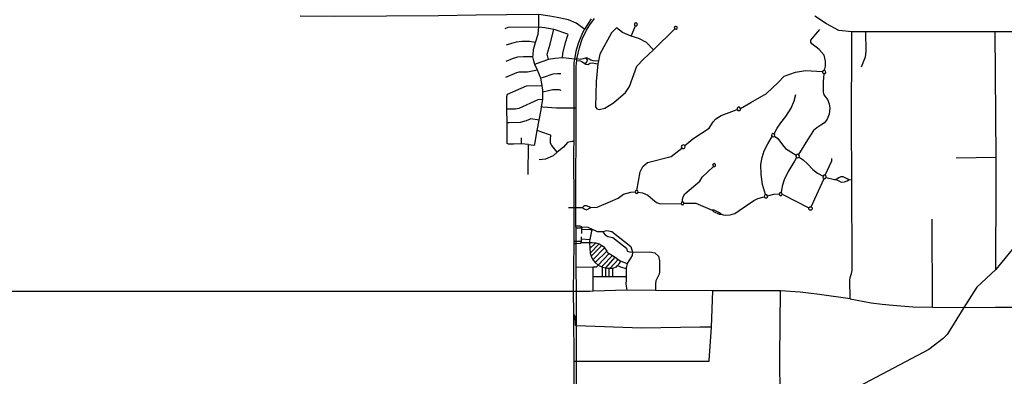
# Model space of a CAD drawing. Header units: millimetres. Extents: x 35 to 72953, y -43 to 70184.
# Tile 132 of 204: x 20194 to 25944, y 52727 to 54809. Entities that reach past the tile are written whole.
import ezdxf

# ---------------------------------------------------------------- set-up
doc = ezdxf.new("R2010")
doc.units = ezdxf.units.MM
doc.layers.add('roads_2', color=2, linetype='Continuous')
doc.layers.add('roads_3', color=3, linetype='Continuous')

msp = doc.modelspace()

# ---------------------------------------------------------------- linework, layer by layer
at = {"layer": 'roads_2'}
for points in [[(23531.73, 54814.86), (23491.64, 54754.27)], [(23503.89, 54747.23), (23523.54, 54778.75), (23550.49, 54815.9)], [(25708.27, 53129.14), (25609.52, 52969.99), (25587.22, 52947.16), (25503.61, 52884.24), (25057.15, 52647.17)]]:
    msp.add_lwpolyline(points, dxfattribs=at)
at = {"layer": 'roads_3'}
for points in [[(23491.64, 54754.27), (23444.09, 54788.48), (23398.51, 54807.61), (23333.37, 54820.79), (23290.54, 54829.56), (23225.95, 54838.25), (23036.1, 54836.73), (22859.64, 54835.34), (22639.02, 54832.08), (22031.63, 54828), (21831.85, 54829)], [(23164.77, 54079.73), (23196.04, 54075.71), (23202.99, 54080.15), (23203.5, 54093), (23216.51, 54161.4), (23227.95, 54221.57), (23239.38, 54281.66), (23241.9, 54299.29), (23248.25, 54343.57), (23249.86, 54354.76), (23249.14, 54386.16), (23248.9, 54396.75), (23244.55, 54425.21), (23238.04, 54467.88), (23217.85, 54514.2), (23201.81, 54547.95), (23197.06, 54568.69), (23191.16, 54591.66), (23193.09, 54602.93), (23194.17, 54635.32), (23205.75, 54675.56), (23221.83, 54723.59), (23225.54, 54766.8), (23225.95, 54838.25)], [(25054.65, 54737.18), (24977.07, 54746.73), (24904.9, 54783.88), (24838.3, 54828.92)], [(23029.16, 54757.32), (23047.37, 54764.45), (23225.54, 54766.8), (23261.71, 54763.47), (23313.89, 54753.61), (23392.66, 54727.17), (23395.5, 54719.17)], [(23281.8, 54577.39), (23275.35, 54607.81), (23292.24, 54666.47), (23313.89, 54753.61)], [(23491.64, 54754.27), (23482.23, 54736.62), (23460.92, 54686.09), (23453.01, 54663.62), (23442.21, 54622.45), (23433.62, 54578.83), (23430.42, 54554.63), (23429.92, 54515.89), (23430.49, 54291.39), (23429.87, 54181.22), (23429.9, 54098.64), (23429.07, 54043.98), (23430.58, 53712.59), (23430.73, 53627.84), (23429.72, 53513.37), (23429.63, 53502.81), (23427.16, 53222.28)], [(23445.68, 53222.28), (23443.13, 53364.68), (23444.23, 53450.7), (23443.27, 53502.67), (23443.1, 53513.35), (23442.91, 53592.83), (23442.61, 53603.44), (23442.73, 53712.29), (23444.5, 54291.8), (23444.67, 54534.89), (23445.56, 54554.15), (23447.26, 54569.84), (23447.49, 54577.15), (23448.26, 54581.13), (23454.52, 54612.83), (23463.14, 54645.12), (23472.39, 54677.28), (23478.98, 54694.92), (23503.89, 54747.23)], [(23678.41, 54761.92), (23650.09, 54731.82), (23581.11, 54608.36), (23574.63, 54569.09), (23570.34, 54550.3), (23559.91, 54448.33), (23556.96, 54300.18), (23565.39, 54288.31)], [(23565.39, 54288.31), (23577.8, 54284.84), (23611.06, 54293.22), (23661.21, 54322.81), (23732.72, 54384.02), (23756.08, 54418.58), (23798.84, 54537.09), (23837.58, 54577.56), (23894.55, 54632.99), (24019.44, 54754.99)], [(23894.55, 54632.99), (23854.04, 54674.86), (23809.34, 54698.74), (23764.67, 54712.31), (23714.61, 54734.23), (23678.41, 54761.92)], [(23764.67, 54712.31), (23789.37, 54772.24)], [(23789.37, 54772.24), (23794.5, 54771.85), (23800.61, 54776.41), (23801.46, 54782.64), (23798.41, 54787.62), (23792.57, 54789.71), (23786.86, 54787.65), (23783.86, 54783.03), (23784.25, 54777.19), (23789.37, 54772.24)], [(24019.44, 54754.99), (24027.29, 54752.77), (24033.3, 54757.05), (24034.51, 54761.19), (24033.15, 54766.28), (24028.71, 54769.9), (24022.91, 54770.08), (24018.47, 54767.04), (24016.57, 54761.21), (24019.44, 54754.99)], [(24894.36, 54513.58), (24900.02, 54538.42), (24899.76, 54566.98), (24891.17, 54601.54), (24862.2, 54634.97), (24819.46, 54667.84), (24814.59, 54678.42), (24815.17, 54688.98), (24843.6, 54723.52), (24867.15, 54752.36)], [(23364.1, 54585.52), (23365.55, 54611.93), (23381.61, 54674.92), (23395.5, 54719.17)], [(25043.64, 53178.29), (25042.6, 53290.86), (25045.42, 53309.79), (25051.04, 53326.54), (25054.85, 53344.87), (25056.36, 53362.88), (25053, 53875), (25050.94, 54211.54), (25054.34, 54679.67), (25054.65, 54737.18)], [(26633.11, 54737.31), (25891.07, 54738.56), (25134.02, 54737.3), (25054.65, 54737.18)], [(25134.02, 54737.3), (25135.13, 54624.51), (25131.89, 54590.33), (25107.78, 54532.19)], [(27093.65, 54741.79), (26819.89, 54452.14), (26786.5, 54416.79), (26729.7, 54356.73), (26632.83, 54254.24), (25895.44, 53350.16), (25783.51, 53246.79), (25708.27, 53129.14)], [(25895.44, 53350.16), (25897.2, 53850.09), (25896.15, 54005.29), (25891.07, 54738.56)], [(23205.75, 54675.56), (23171.52, 54680.69), (23127.15, 54681.55), (23092.48, 54678.08), (23066.49, 54669.97), (23034.36, 54659.21)], [(23191.16, 54591.66), (23135.63, 54592.89), (23101.99, 54589.99), (23070.85, 54579.91), (23033.62, 54564.85)], [(23447.49, 54577.15), (23433.62, 54578.83), (23367.99, 54585.74), (23364.1, 54585.52), (23319.55, 54582.98), (23281.8, 54577.39), (23210.36, 54551.34), (23201.81, 54547.95)], [(23574.63, 54569.09), (23559, 54567.13), (23543.37, 54567.88), (23530.22, 54571.84), (23519.3, 54578.52), (23506.65, 54585.69), (23497.72, 54584.21), (23485.06, 54580.27), (23469.92, 54575.84), (23448.26, 54581.13)], [(23490.05, 54555.49), (23502.79, 54556.43), (23508.8, 54564.68), (23509.1, 54572.65), (23505.38, 54578.92), (23497.72, 54584.21)], [(23217.85, 54514.2), (23159.52, 54503.27), (23108.9, 54503.31), (23095.5, 54498.39), (23031.22, 54471.57)], [(23447.26, 54569.84), (23466.29, 54568.33), (23475.92, 54564.28), (23490.05, 54555.49), (23499.42, 54548.4), (23513.07, 54547.89), (23523.6, 54554.54), (23536.61, 54557.18), (23559.16, 54553.07), (23570.34, 54550.3)], [(24403.75, 54291.32), (24464.73, 54325.13), (24556.02, 54377.81), (24622.74, 54441.69), (24659.25, 54478.33), (24724.9, 54502.39), (24783.51, 54512.84), (24882.48, 54506.62)], [(24894.36, 54513.58), (24886.45, 54512.11), (24882.48, 54506.62), (24883.23, 54499.36), (24890.14, 54494.17), (24897.68, 54495.7), (24901.68, 54501.23), (24900.85, 54508.65), (24894.36, 54513.58)], [(23354.85, 54493.1), (23335.37, 54493.11), (23306.57, 54490.04), (23250.51, 54470.68), (23238.04, 54467.88)], [(24890.14, 54494.17), (24886.94, 54446.4), (24885.89, 54388.65), (24890.96, 54370.86), (24910.63, 54342.59), (24921.57, 54317.94), (24925.01, 54292.08), (24921.3, 54256.4), (24909.81, 54227.85), (24893.72, 54206.15), (24873.05, 54192.17), (24848.36, 54177.05), (24829.98, 54161.06), (24795.51, 54107.1), (24742.27, 54021.93)], [(23043.4, 54374.48), (23154.62, 54423.29), (23244.55, 54425.21)], [(23356.37, 54394.99), (23344.69, 54399.03), (23329.6, 54399.38), (23306.44, 54398.7), (23281.51, 54393.13), (23249.14, 54386.16)], [(23041.32, 54085.42), (23041.23, 54111.22), (23041.39, 54206.63), (23039.01, 54286.56), (23038.92, 54360.16), (23043.4, 54374.48)], [(23248.25, 54343.57), (23220.07, 54341.74), (23108.36, 54290.94), (23089.99, 54287.01), (23039.01, 54286.56)], [(24599.34, 54142.68), (24617.82, 54175.1), (24638.93, 54206.91), (24668.99, 54243.65), (24698.64, 54293.3), (24716.12, 54335.91), (24726.08, 54372.25)], [(23444.5, 54291.8), (23430.49, 54291.39), (23328.04, 54291.57), (23249.16, 54298.16), (23241.9, 54299.29)], [(24077.45, 54073.76), (24124.14, 54113.36), (24219.81, 54174.67), (24243.2, 54212.11), (24259.55, 54229.92), (24291.31, 54249.1), (24383.13, 54284.29)], [(24389.04, 54298.32), (24383.21, 54292.52), (24383.13, 54284.29), (24388.68, 54278.47), (24397.73, 54278.42), (24403.08, 54283.58), (24403.75, 54291.32), (24397.99, 54298.09), (24389.04, 54298.32)], [(23227.95, 54221.57), (23179.29, 54229.64), (23151.98, 54219.29), (23116.23, 54207.95), (23051.76, 54207.02), (23041.39, 54206.63)], [(23125.19, 54084.54), (23124.1, 54119.71)], [(23295.12, 54134.33), (23282.94, 54139.37), (23216.51, 54161.4)], [(23332.65, 54035.61), (23302.53, 54074.51), (23294.82, 54088.49), (23294.83, 54111.21), (23295.12, 54134.33)], [(24549.49, 53787.39), (24532.38, 53846.96), (24524.5, 53905.93), (24522.72, 53963.09), (24530.86, 54004.9), (24542.05, 54043.47), (24563.38, 54084.65), (24589.3, 54126)], [(24589.3, 54126), (24597.57, 54125.49), (24602.3, 54129.42), (24603.55, 54136.52), (24599.34, 54142.68), (24592, 54144.07), (24585.84, 54139.92), (24584.45, 54132.41), (24589.3, 54126)], [(24602.3, 54129.42), (24621.5, 54114.55), (24649.49, 54079.18), (24666.53, 54057.56), (24727.9, 54017.76)], [(23164.77, 54079.73), (23125.19, 54084.54), (23078.41, 54082.52), (23048.65, 54082.31), (23041.32, 54085.42)], [(23162.65, 53904.62), (23164.77, 54079.73)], [(23429.9, 54098.64), (23419.23, 54098.13), (23394.07, 54091.1), (23369.16, 54064.63), (23332.65, 54035.61), (23309.45, 54013.82), (23264.19, 53995.55), (23228.22, 53990.89)], [(23798.44, 53812.5), (23816.62, 53920.27), (23833.06, 53952.66), (23860.45, 53975.24), (23998.22, 54010.67), (24060.41, 54059.59)], [(24060.41, 54059.59), (24068.1, 54055.73), (24075.86, 54058.15), (24079.96, 54067.32), (24077.45, 54073.76), (24069.73, 54077.77), (24061.37, 54074.89), (24057.9, 54068.37), (24060.41, 54059.59)], [(24731.28, 54004.35), (24718.17, 53982.04), (24681, 53922.57), (24657.84, 53873.71), (24646.86, 53836.96), (24640.31, 53799.63)], [(24738.91, 54002.71), (24745.51, 54006.79), (24747.34, 54014.88), (24742.27, 54021.93), (24734.49, 54022.96), (24727.9, 54017.76), (24727.37, 54009.27), (24731.28, 54004.35), (24738.91, 54002.71)], [(24745.51, 54006.79), (24769.9, 53991.44), (24794.56, 53966.86), (24825.25, 53934.85), (24853.36, 53913.7), (24885.59, 53895.73)], [(24898.66, 53900.81), (24936.24, 53985.49), (24937.66, 53999.42)], [(25896.15, 54005.29), (25662.15, 53999.98)], [(24064.21, 53745.25), (24063.96, 53757.8), (24067.94, 53774.64), (24078.78, 53792.61), (24165.98, 53866.62), (24179.11, 53889.7), (24245.16, 53952.03)], [(24245.16, 53952.03), (24253.76, 53951.72), (24258.19, 53956.53), (24257.83, 53963.83), (24250.94, 53968.7), (24243.24, 53966.02), (24240.72, 53959.83), (24245.16, 53952.03)], [(24817, 53715.52), (24891.27, 53881.69)], [(24885.1, 53888.08), (24891.27, 53881.69), (24898.51, 53881.71), (24904.65, 53888.08), (24904.25, 53895.52), (24898.66, 53900.81), (24890.94, 53900.75), (24885.59, 53895.73), (24885.1, 53888.08)], [(24904.65, 53888.08), (24951.78, 53876.23), (24962.69, 53875.08)], [(25035.59, 53874.75), (25027.26, 53879.32), (25004.03, 53891.61), (24989.96, 53891.91), (24977.91, 53885.07), (24962.69, 53875.08)], [(24962.69, 53875.08), (24977.31, 53869.07), (24992.24, 53861.06), (25010.89, 53861.91), (25026.68, 53868.47), (25035.59, 53874.75)], [(25035.59, 53874.75), (25053, 53875)], [(23530.38, 53712.95), (23565.52, 53714.99), (23643.66, 53747.71), (23688.49, 53767.8), (23720.9, 53790.92), (23762.99, 53802.08), (23788.3, 53803.11)], [(23788.3, 53803.11), (23790.11, 53798.11), (23794.39, 53795.02), (23802.44, 53796.05), (23806.32, 53802.05), (23804.43, 53809.22), (23798.44, 53812.5), (23790.94, 53809.92), (23788.3, 53803.11)], [(23806.32, 53802.05), (23831.07, 53797.59), (23861.63, 53784.54), (23889.54, 53761.42), (23913.38, 53741.22), (23935.92, 53733.27), (24056.09, 53735.95)], [(24289.96, 53674.33), (24302.9, 53670.3), (24316.94, 53667.97), (24343.55, 53669.07), (24369.66, 53678.3), (24395.62, 53695.81), (24480.6, 53752.98), (24504.83, 53765.58), (24542.3, 53775.4)], [(24561.75, 53780.59), (24557.61, 53786.09), (24549.49, 53787.39), (24543.08, 53782.15), (24542.3, 53775.4), (24546.71, 53769.24), (24554.89, 53768.08), (24561.04, 53773.1), (24561.75, 53780.59)], [(24561.75, 53780.59), (24597.89, 53790.68), (24629.37, 53792.42)], [(24629.37, 53792.42), (24630.9, 53785.76), (24636.63, 53782.14), (24642.88, 53783.3), (24647.1, 53789.6), (24645.78, 53795.77), (24640.31, 53799.63), (24632.8, 53798.06), (24629.37, 53792.42)], [(24647.1, 53789.6), (24803.32, 53710.38)], [(23399.8, 53712.61), (23430.58, 53712.59), (23442.73, 53712.29), (23480.3, 53712.35)], [(23530.38, 53712.95), (23504.58, 53721.99), (23490.42, 53721.2), (23480.3, 53712.35)], [(23480.3, 53712.35), (23491.42, 53704.48), (23504.36, 53698.84), (23530.38, 53712.95)], [(24056.09, 53735.95), (24058.73, 53730.55), (24065.45, 53728.25), (24070.57, 53730.61), (24073.17, 53737.27), (24070.77, 53742.68), (24064.21, 53745.25), (24058, 53742.15), (24056.09, 53735.95)], [(24073.17, 53737.27), (24141.69, 53737.15), (24238.19, 53696.72)], [(24817, 53715.52), (24822.26, 53709.9), (24821.98, 53701.98), (24816.02, 53696.63), (24808.69, 53696.89), (24803.25, 53702.33), (24803.32, 53710.38), (24808.77, 53715.68), (24817, 53715.52)], [(24289.96, 53674.33), (24280.86, 53681.99), (24250.12, 53696.91), (24238.19, 53696.72)], [(24238.19, 53696.72), (24246.69, 53688.45), (24278.42, 53673.73), (24289.96, 53674.33)], [(23476.35, 53598.69), (23466.66, 53602.88), (23442.61, 53603.44)], [(23442.91, 53592.83), (23466.82, 53594.34), (23476.35, 53598.69)], [(23476.35, 53598.69), (23475.68, 53582.87), (23475.43, 53560.39)], [(23476.35, 53598.69), (23512.37, 53596.91), (23536.51, 53586.1), (23566.91, 53572.47), (23598.83, 53571.4), (23623.5, 53579.05), (23652.03, 53572.88), (23763.17, 53485.02), (23771.79, 53452.11), (23771.29, 53432.23), (23742.25, 53385.4), (23736.61, 53357.73), (23735.34, 53307.95), (23734.91, 53290.6), (23734.13, 53264.62), (23738.81, 53229.32)], [(25525.27, 53130.54), (25522.26, 53643.67)], [(23475.64, 53508.13), (23474.93, 53521.11), (23475.04, 53529.86), (23475.18, 53540.98)], [(23534.5, 53580.19), (23521.58, 53583.55), (23475.68, 53582.87)], [(23536.51, 53586.1), (23534.5, 53580.19), (23532.51, 53574.34), (23523.56, 53524.68), (23522.49, 53518.74), (23522.48, 53508.09), (23523.88, 53473.07), (23526.15, 53446.27), (23531.82, 53428.16), (23540.48, 53407.75), (23553.89, 53391.13), (23572.31, 53375.53), (23592.75, 53366.05), (23597.23, 53364.95), (23616.77, 53360.15), (23627.47, 53357.51), (23635.77, 53357.64), (23642.45, 53357.74), (23656.95, 53357.97), (23678.36, 53366.46), (23685.36, 53373.42), (23695.49, 53383.49), (23704.07, 53400.06)], [(23598.83, 53571.4), (23604.31, 53564.83), (23614.06, 53553.69), (23628.32, 53542.56), (23657.56, 53537.1), (23685.84, 53516.25), (23738.12, 53474.8), (23741.2, 53457.05), (23755.47, 53453.49), (23771.79, 53452.11), (23873.4, 53453.41), (23903.83, 53447.71), (23924.74, 53429.24), (23930.91, 53400.84), (23930.86, 53336.94), (23928.95, 53322.74), (23909.9, 53284.89), (23907.51, 53267.39), (23907.97, 53243.25), (23907.96, 53228.31)], [(23429.63, 53502.81), (23443.27, 53502.67), (23471.12, 53503.4), (23475.64, 53508.13)], [(23475.64, 53508.13), (23470.17, 53513.81), (23443.1, 53513.35), (23429.72, 53513.37)], [(23475.04, 53529.86), (23523.56, 53524.68)], [(23475.64, 53508.13), (23522.48, 53508.09), (23537.93, 53508.99)], [(23523.88, 53473.07), (23559.1, 53506.64)], [(23526.15, 53446.27), (23578.59, 53500)], [(23531.82, 53428.16), (23594.48, 53489.95)], [(23537.93, 53508.99), (23559.1, 53506.64), (23578.59, 53500), (23594.48, 53489.95), (23603.31, 53484.36)], [(23603.31, 53484.36), (23608.93, 53476.23), (23621.94, 53457.43), (23627.54, 53449.33), (23637.08, 53443.26), (23655.45, 53431.59), (23670.79, 53421.85)], [(23540.48, 53407.75), (23608.93, 53476.23)], [(23553.89, 53391.13), (23621.94, 53457.43)], [(23637.08, 53443.26), (23572.31, 53375.53)], [(23597.93, 53307.87), (23597.23, 53364.95), (23597.51, 53371.22), (23655.45, 53431.59)], [(23617.43, 53307.88), (23616.77, 53360.15), (23670.79, 53421.85)], [(23670.79, 53421.85), (23689.53, 53409.57), (23704.07, 53400.06), (23732.82, 53389.1)], [(23443.13, 53364.68), (23543.77, 53366.09), (23563.27, 53365.61), (23572.31, 53375.53)], [(23543.66, 53223.19), (23543.73, 53307.85), (23543.77, 53366.09)], [(23642.45, 53357.74), (23689.53, 53409.57)], [(23685.36, 53373.42), (23703.55, 53365.47), (23727.56, 53358.35), (23736.61, 53357.73)], [(23732.82, 53389.1), (23742.25, 53385.4)], [(23735.34, 53307.95), (23657.14, 53307.91), (23635.74, 53307.89), (23617.43, 53307.88), (23597.93, 53307.87), (23543.73, 53307.85)], [(23635.74, 53307.89), (23635.77, 53357.64)], [(23657.14, 53307.91), (23656.95, 53357.97)], [(25043.64, 53178.29), (24865.62, 53205.25), (24752.39, 53218.67), (24638.06, 53225.55), (24242.67, 53226.32), (23907.96, 53228.31), (23738.81, 53229.32), (23543.66, 53223.19), (23523.01, 53222.54), (23445.68, 53222.28), (23427.16, 53222.28), (18213.83, 53221.81), (17417.99, 53222.41), (17057.81, 53224.85)], [(23427.16, 53222.28), (23429.01, 53090.95), (23430.72, 52816.1), (23434.81, 51609.95), (23437.53, 50808.88)], [(23451.15, 50808.87), (23447.28, 51610.2), (23446.99, 51812.3), (23445.51, 52816.08), (23445.2, 53022.3), (23445.68, 53222.28)], [(24234.79, 53014.05), (24242.67, 53226.32)], [(24638.71, 52293.26), (24638.45, 52319.2), (24635.71, 52602.53), (24633.32, 52840.42), (24638.06, 53225.55)], [(25043.64, 53178.29), (25167.31, 53156.43), (25230.2, 53148.01), (25293.27, 53141.31), (25409.08, 53133.17), (25525.27, 53130.54), (25708.27, 53129.14), (25891.86, 53131.05), (26570.94, 53129.98), (26596.94, 53129.94)], [(23429.01, 53090.95), (23435.44, 53078.31), (23438.08, 53027.63), (23445.2, 53022.3)], [(24234.79, 53014.05), (24165.12, 53013.1), (23825.24, 53008.46), (23445.2, 53022.3)], [(24221.21, 52818.63), (24234.79, 53014.05)], [(23430.72, 52816.1), (23445.51, 52816.08), (23837.7, 52815.57), (24155.21, 52815.68), (24221.02, 52815.75), (24221.21, 52818.63)]]:
    msp.add_lwpolyline(points, dxfattribs=at)

doc.saveas('drawing.dxf')
